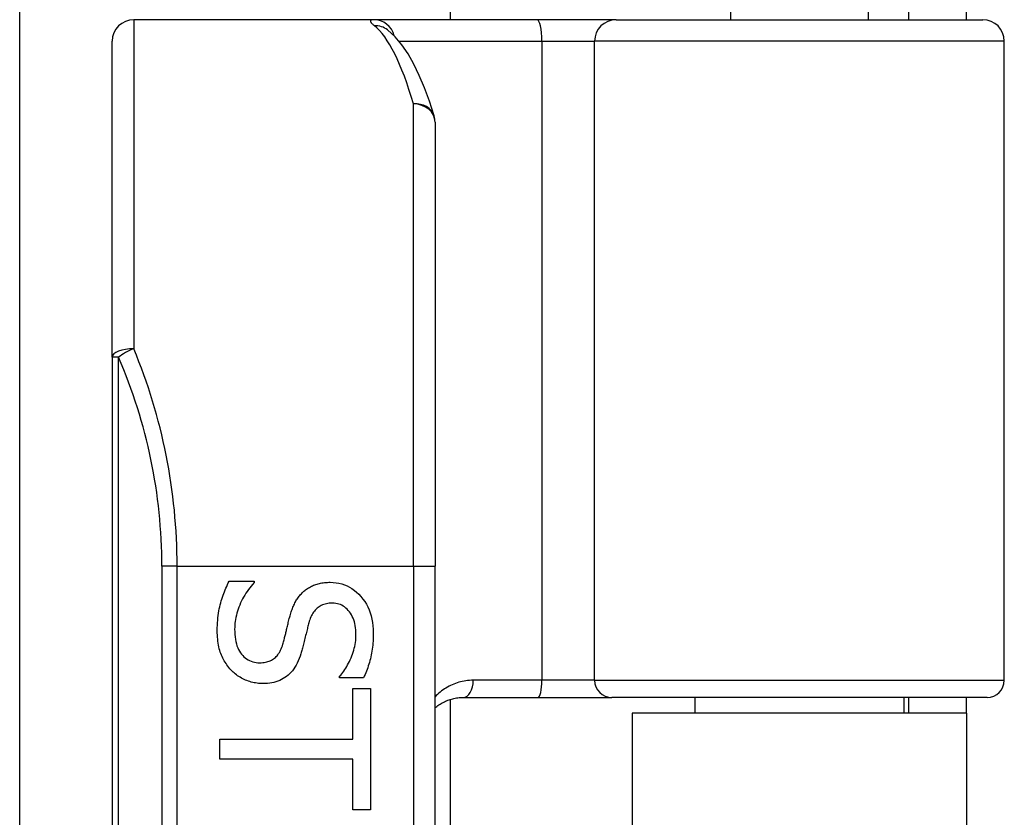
# Model space of a CAD drawing. Header units: inches. Extents: x 2.3 to 72.2, y 3.3 to 39.4.
# Tile 57 of 76: x 13.308 to 14.209, y 23.638 to 24.368. Entities that reach past the tile are written whole.
import ezdxf

# ---------------------------------------------------------------- set-up
doc = ezdxf.new("R2010")
doc.units = ezdxf.units.IN
doc.header["$MEASUREMENT"] = 0
doc.layers.add('Visible Edges(ANSI)', color=7, linetype='Continuous', lineweight=25)
doc.layers.add('Visible Tangent Edges(ANSI)', color=7, linetype='Continuous', lineweight=25)

msp = doc.modelspace()

# ---------------------------------------------------------------- linework, layer by layer
at = {"layer": 'Visible Edges(ANSI)'}
for p, q in [((13.308, 23.55306), (13.308, 26.54972)), ((13.7017, 26.54972), (13.7017, 24.36812)), ((13.95815, 24.52166), (13.95815, 24.36812)), ((14.08413, 24.52166), (14.08413, 24.36812)), ((14.12114, 24.39912), (14.12114, 24.36812)), ((14.17414, 24.36812), (14.17414, 24.39912)), ((13.63177, 24.36812), (13.41232, 24.36812)), ((13.78124, 24.36812), (13.63177, 24.36812)), ((13.85356, 24.36812), (13.78124, 24.36812)), ((13.85356, 24.36812), (14.18895, 24.36812)), ((13.64448, 24.35872), (13.64404, 24.35908)), ((13.39264, 24.05921), (13.39264, 24.34843)), ((14.20864, 23.76379), (14.20864, 24.34843)), ((13.68791, 24.27439), (13.68791, 23.86812)), ((13.39264, 24.05921), (13.39264, 22.17703)), ((13.68791, 22.36812), (13.68791, 23.86812)), ((13.49947, 23.85439), (13.52247, 23.85439)), ((13.52247, 23.85439), (13.52247, 23.85305)), ((13.60064, 23.76606), (13.60064, 23.7674)), ((13.62252, 23.76606), (13.60064, 23.76606)), ((13.6127, 23.75612), (13.629, 23.75612)), ((13.6127, 23.70989), (13.6127, 23.75612)), ((13.629, 23.75612), (13.629, 23.64535)), ((13.7017, 23.74617), (13.7017, 22.49007)), ((13.71369, 23.74804), (13.78213, 23.74804)), ((13.78213, 23.74804), (13.84963, 23.74804)), ((14.19289, 23.74804), (13.84963, 23.74804)), ((13.92567, 23.74804), (13.92567, 23.73362)), ((14.11661, 23.74804), (14.11661, 23.73362)), ((14.12114, 23.74804), (14.12114, 23.73362)), ((14.17414, 23.73362), (14.17414, 23.74804)), ((14.17414, 23.73362), (13.86814, 23.73362)), ((13.86814, 23.73362), (13.86814, 22.50262)), ((14.17414, 23.73362), (14.17414, 22.50262)), ((13.4912, 23.69158), (13.4912, 23.70989)), ((13.4912, 23.70989), (13.6127, 23.70989)), ((13.6127, 23.69158), (13.4912, 23.69158)), ((13.6127, 23.64535), (13.6127, 23.69158)), ((13.629, 23.64535), (13.6127, 23.64535))]:
    msp.add_line(p, q, dxfattribs=at)
at = {"layer": 'Visible Edges(ANSI)', "flags": 128}
for points in [[(13.68705, 24.28016), (13.68271, 24.29352), (13.67818, 24.30586), (13.67345, 24.31718), (13.66849, 24.32748), (13.66323, 24.33677), (13.6576, 24.34508), (13.65143, 24.35241), (13.64448, 24.35872)], [(13.48875, 23.80916), (13.48877, 23.81162), (13.48883, 23.81402), (13.48894, 23.81636), (13.48909, 23.81864), (13.48929, 23.82085), (13.48953, 23.82301), (13.48981, 23.8251), (13.49014, 23.82713), (13.49051, 23.82909), (13.49092, 23.831), (13.49137, 23.83284), (13.49187, 23.83462), (13.4924, 23.83636), (13.49295, 23.83809), (13.49352, 23.83979), (13.49411, 23.84148), (13.49471, 23.84315), (13.49534, 23.84481), (13.49598, 23.84645), (13.49664, 23.84807), (13.49732, 23.84967), (13.49802, 23.85126), (13.49873, 23.85283), (13.49947, 23.85439)], [(13.52247, 23.85305), (13.52108, 23.85152), (13.51975, 23.84996), (13.51846, 23.84837), (13.51723, 23.84675), (13.51606, 23.84509), (13.51493, 23.8434), (13.51386, 23.84168), (13.51284, 23.83992), (13.51188, 23.83813), (13.51096, 23.8363), (13.5101, 23.83445), (13.50929, 23.83255), (13.50854, 23.83065), (13.50786, 23.82876), (13.50724, 23.82688), (13.50669, 23.82502), (13.5062, 23.82316), (13.50578, 23.82132), (13.50542, 23.81949), (13.50512, 23.81767), (13.5049, 23.81586), (13.50473, 23.81406), (13.50464, 23.81227), (13.5046, 23.8105)], [(13.56714, 23.84445), (13.56791, 23.84514), (13.56871, 23.84581), (13.56952, 23.84645), (13.57036, 23.84707), (13.57122, 23.84765), (13.57211, 23.84822), (13.57301, 23.84875), (13.57394, 23.84926), (13.57488, 23.84974), (13.57585, 23.8502), (13.57684, 23.85063), (13.57786, 23.85104), (13.57889, 23.85141), (13.57996, 23.85175), (13.58105, 23.85206), (13.58216, 23.85234), (13.5833, 23.85258), (13.58447, 23.85279), (13.58567, 23.85297), (13.58689, 23.85312), (13.58814, 23.85323), (13.58941, 23.85332), (13.59071, 23.85336), (13.59204, 23.85338)], [(13.59204, 23.85338), (13.59479, 23.85329), (13.59747, 23.85302), (13.60007, 23.85256), (13.6026, 23.85193), (13.60506, 23.85111), (13.60743, 23.85011), (13.60974, 23.84893), (13.61196, 23.84757), (13.61412, 23.84603), (13.61619, 23.84431), (13.61819, 23.8424), (13.62012, 23.84032), (13.62193, 23.83809), (13.62358, 23.83576), (13.62508, 23.83334), (13.62642, 23.83081), (13.6276, 23.82819), (13.62862, 23.82546), (13.62949, 23.82264), (13.6302, 23.81972), (13.63075, 23.8167), (13.63114, 23.81358), (13.63138, 23.81036), (13.63146, 23.80704)], [(13.55496, 23.82167), (13.55529, 23.82285), (13.55562, 23.82401), (13.55597, 23.82515), (13.55634, 23.82626), (13.55671, 23.82736), (13.5571, 23.82844), (13.5575, 23.82949), (13.55792, 23.83053), (13.55835, 23.83154), (13.55879, 23.83253), (13.55924, 23.8335), (13.55971, 23.83445), (13.5602, 23.83538), (13.56071, 23.8363), (13.56124, 23.83719), (13.5618, 23.83807), (13.56238, 23.83893), (13.56299, 23.83977), (13.56362, 23.8406), (13.56428, 23.8414), (13.56496, 23.84219), (13.56566, 23.84296), (13.56639, 23.84371), (13.56714, 23.84445)], [(13.59394, 23.83429), (13.59251, 23.83425), (13.59113, 23.83416), (13.5898, 23.834), (13.58852, 23.83377), (13.58729, 23.83348), (13.58611, 23.83313), (13.58497, 23.83271), (13.58389, 23.83223), (13.58285, 23.83168), (13.58186, 23.83107), (13.58092, 23.83039), (13.58003, 23.82965), (13.57919, 23.82885), (13.57838, 23.82799), (13.57762, 23.82708), (13.57689, 23.82611), (13.5762, 23.82508), (13.57555, 23.824), (13.57494, 23.82286), (13.57438, 23.82166), (13.57385, 23.82041), (13.57336, 23.8191), (13.57291, 23.81773), (13.5725, 23.81631)], [(13.6156, 23.80581), (13.61556, 23.8079), (13.61543, 23.80992), (13.61523, 23.81187), (13.61494, 23.81376), (13.61456, 23.81558), (13.61411, 23.81733), (13.61357, 23.81901), (13.61294, 23.82063), (13.61224, 23.82217), (13.61145, 23.82365), (13.61058, 23.82507), (13.60962, 23.82641), (13.6086, 23.82767), (13.60753, 23.82882), (13.6064, 23.82986), (13.60523, 23.83079), (13.604, 23.83161), (13.60272, 23.83232), (13.60138, 23.83292), (13.6, 23.83341), (13.59856, 23.83379), (13.59707, 23.83407), (13.59553, 23.83423), (13.59394, 23.83429)], [(13.54871, 23.79677), (13.54901, 23.79782), (13.54929, 23.79886), (13.54957, 23.79988), (13.54984, 23.80089), (13.5501, 23.80189), (13.55036, 23.80287), (13.55061, 23.80383), (13.55085, 23.80478), (13.55108, 23.80572), (13.5513, 23.80664), (13.55152, 23.80754), (13.55173, 23.80844), (13.55194, 23.80934), (13.55216, 23.81028), (13.55239, 23.81125), (13.55263, 23.81226), (13.55289, 23.81331), (13.55315, 23.8144), (13.55343, 23.81552), (13.55371, 23.81667), (13.55401, 23.81787), (13.55432, 23.8191), (13.55464, 23.82036), (13.55496, 23.82167)], [(13.5725, 23.81631), (13.57223, 23.81532), (13.57196, 23.8143), (13.57169, 23.81324), (13.5714, 23.81214), (13.57112, 23.81101), (13.57082, 23.80984), (13.57052, 23.80864), (13.57021, 23.8074), (13.5699, 23.80612), (13.56958, 23.80481), (13.56925, 23.80346), (13.56892, 23.80207), (13.56859, 23.80068), (13.56826, 23.79934), (13.56794, 23.79803), (13.56762, 23.79677), (13.56731, 23.79554), (13.567, 23.79435), (13.56669, 23.7932), (13.56639, 23.79209), (13.5661, 23.79103), (13.56581, 23.79), (13.56552, 23.78901), (13.56524, 23.78806)], [(13.50125, 23.7732), (13.50027, 23.77432), (13.49932, 23.77545), (13.49841, 23.77661), (13.49754, 23.7778), (13.49671, 23.77901), (13.49592, 23.78024), (13.49517, 23.7815), (13.49445, 23.78278), (13.49378, 23.78409), (13.49314, 23.78543), (13.49254, 23.78678), (13.49199, 23.78817), (13.49147, 23.78959), (13.491, 23.79108), (13.49057, 23.79262), (13.49019, 23.79422), (13.48985, 23.79588), (13.48956, 23.7976), (13.48931, 23.79938), (13.48911, 23.80122), (13.48895, 23.80312), (13.48884, 23.80507), (13.48877, 23.80709), (13.48875, 23.80916)], [(13.5046, 23.8105), (13.50465, 23.80802), (13.50478, 23.80565), (13.505, 23.80337), (13.5053, 23.8012), (13.5057, 23.79913), (13.50618, 23.79717), (13.50675, 23.79531), (13.50741, 23.79355), (13.50815, 23.7919), (13.50898, 23.79035), (13.5099, 23.7889), (13.51091, 23.78755), (13.51199, 23.78631), (13.51313, 23.78518), (13.51432, 23.78416), (13.51557, 23.78324), (13.51688, 23.78243), (13.51824, 23.78173), (13.51966, 23.78114), (13.52114, 23.78066), (13.52267, 23.78028), (13.52426, 23.78001), (13.5259, 23.77985), (13.52761, 23.77979)], [(13.60064, 23.7674), (13.60163, 23.76852), (13.6026, 23.7697), (13.60355, 23.77092), (13.60448, 23.7722), (13.60539, 23.77353), (13.60627, 23.77491), (13.60714, 23.77634), (13.60798, 23.77782), (13.6088, 23.77935), (13.6096, 23.78094), (13.61038, 23.78257), (13.61113, 23.78426), (13.61185, 23.78598), (13.6125, 23.78771), (13.61309, 23.78946), (13.61361, 23.79122), (13.61408, 23.793), (13.61448, 23.79478), (13.61482, 23.79659), (13.6151, 23.7984), (13.61532, 23.80023), (13.61547, 23.80208), (13.61557, 23.80394), (13.6156, 23.80581)], [(13.63146, 23.80704), (13.63144, 23.80511), (13.63139, 23.80321), (13.63131, 23.80132), (13.6312, 23.79945), (13.63106, 23.79759), (13.63088, 23.79576), (13.63068, 23.79395), (13.63044, 23.79215), (13.63017, 23.79037), (13.62987, 23.78861), (13.62953, 23.78687), (13.62917, 23.78515), (13.62877, 23.78345), (13.62835, 23.78177), (13.62789, 23.78011), (13.62741, 23.77847), (13.6269, 23.77684), (13.62636, 23.77524), (13.62579, 23.77366), (13.6252, 23.7721), (13.62457, 23.77056), (13.62392, 23.76904), (13.62323, 23.76754), (13.62252, 23.76606)], [(13.52761, 23.77979), (13.52896, 23.77982), (13.53027, 23.77991), (13.53154, 23.78005), (13.53277, 23.78025), (13.53395, 23.7805), (13.53509, 23.78081), (13.53618, 23.78118), (13.53723, 23.7816), (13.53824, 23.78209), (13.53921, 23.78262), (13.54013, 23.78322), (13.54101, 23.78387), (13.54184, 23.78458), (13.54265, 23.78536), (13.54341, 23.7862), (13.54415, 23.78711), (13.54484, 23.78809), (13.5455, 23.78913), (13.54613, 23.79024), (13.54671, 23.79141), (13.54727, 23.79265), (13.54778, 23.79396), (13.54827, 23.79533), (13.54871, 23.79677)], [(13.56524, 23.78806), (13.56448, 23.78575), (13.56366, 23.78354), (13.56278, 23.78144), (13.56184, 23.77945), (13.56084, 23.77756), (13.55978, 23.77577), (13.55866, 23.77409), (13.55747, 23.77252), (13.55622, 23.77106), (13.55492, 23.76969), (13.55355, 23.76844), (13.55212, 23.76729), (13.55063, 23.76623), (13.54908, 23.76527), (13.54748, 23.7644), (13.54582, 23.76363), (13.5441, 23.76294), (13.54233, 23.76235), (13.5405, 23.76184), (13.53862, 23.76143), (13.53668, 23.76111), (13.53468, 23.76088), (13.53262, 23.76074), (13.53051, 23.7607)], [(13.53051, 23.7607), (13.52915, 23.76072), (13.5278, 23.76079), (13.52646, 23.7609), (13.52511, 23.76106), (13.52378, 23.76127), (13.52244, 23.76152), (13.52111, 23.76182), (13.51979, 23.76216), (13.51847, 23.76255), (13.51716, 23.76299), (13.51585, 23.76347), (13.51454, 23.76399), (13.51326, 23.76456), (13.512, 23.76516), (13.51078, 23.7658), (13.50959, 23.76648), (13.50843, 23.76719), (13.50731, 23.76794), (13.50622, 23.76873), (13.50516, 23.76955), (13.50414, 23.77041), (13.50314, 23.7713), (13.50218, 23.77224), (13.50125, 23.7732)], [(13.68792, 23.73845), (13.68879, 23.73918), (13.68968, 23.73989), (13.69059, 23.74057), (13.69152, 23.74121), (13.69247, 23.74184), (13.69344, 23.74243), (13.69442, 23.743), (13.69542, 23.74355), (13.69644, 23.74406), (13.69748, 23.74455), (13.69854, 23.74501), (13.69961, 23.74544), (13.7007, 23.74584), (13.7018, 23.7462), (13.70293, 23.74654), (13.70407, 23.74685), (13.70522, 23.74712), (13.70639, 23.74736), (13.70758, 23.74756), (13.70878, 23.74773), (13.70999, 23.74787), (13.71122, 23.74796), (13.71245, 23.74802), (13.71369, 23.74804)]]:
    msp.add_lwpolyline(points, dxfattribs=at)
at = {"layer": 'Visible Edges(ANSI)'}
for centre, radius, start, end in [((13.41232, 24.34843), 0.01969, 90, 180), ((14.18895, 24.34843), 0.01969, 0, 90), ((13.66823, 24.27439), 0.01969, 0, 17.04152), ((14.19289, 23.76379), 0.01575, 270, 0)]:
    msp.add_arc(centre, radius, start, end, dxfattribs=at)
at = {"layer": 'Visible Tangent Edges(ANSI)'}
for p, q in [((13.41232, 24.36812), (13.41232, 24.06704)), ((13.65495, 24.34843), (13.78569, 24.34843)), ((13.78569, 24.34843), (13.78569, 23.76379)), ((13.78569, 24.34843), (13.8339, 24.34843)), ((14.20864, 24.34843), (13.8339, 24.34843)), ((13.8339, 23.76379), (13.8339, 24.34843)), ((13.66823, 23.86812), (13.66823, 24.29104)), ((13.3984, 24.05921), (13.39264, 24.05921)), ((13.3984, 22.17703), (13.3984, 24.05921)), ((13.45197, 23.86812), (13.43805, 23.86812)), ((13.43805, 23.86812), (13.43805, 22.36812)), ((13.45197, 23.86812), (13.66823, 23.86812)), ((13.45197, 22.36812), (13.45197, 23.86812)), ((13.66823, 23.86812), (13.66823, 22.36812)), ((13.66823, 23.86812), (13.68791, 23.86812)), ((13.78569, 23.76379), (13.72283, 23.76379)), ((13.8339, 23.76379), (13.78569, 23.76379)), ((13.8339, 23.76379), (14.20864, 23.76379))]:
    msp.add_line(p, q, dxfattribs=at)
at = {"layer": 'Visible Tangent Edges(ANSI)', "flags": 128}
for points in [[(13.63177, 24.36812), (13.63128, 24.36811), (13.63083, 24.36808), (13.63043, 24.36803), (13.63008, 24.36797), (13.62977, 24.36788), (13.6295, 24.36778), (13.62929, 24.36765), (13.62911, 24.36751), (13.62898, 24.36734), (13.6289, 24.36716), (13.62886, 24.36696), (13.62887, 24.36674), (13.62892, 24.3665), (13.62902, 24.36624), (13.62916, 24.36596), (13.62935, 24.36566), (13.62958, 24.36535), (13.62985, 24.36501), (13.63018, 24.36466), (13.63054, 24.36428), (13.63095, 24.36389), (13.6314, 24.36349), (13.6319, 24.36306), (13.63244, 24.36262)], [(13.72283, 23.76379), (13.72113, 23.76376), (13.71944, 23.76366), (13.71776, 23.76351), (13.7161, 23.7633), (13.71446, 23.76303), (13.71283, 23.7627), (13.71123, 23.76232), (13.70966, 23.76189), (13.70811, 23.7614), (13.70658, 23.76087), (13.70508, 23.76029), (13.7036, 23.75965), (13.70215, 23.75898), (13.70072, 23.75825), (13.69932, 23.75748), (13.69794, 23.75666), (13.69659, 23.75581), (13.69527, 23.75491), (13.69398, 23.75397), (13.69271, 23.75298), (13.69147, 23.75195), (13.69026, 23.75088), (13.68908, 23.74977), (13.68792, 23.74861)]]:
    msp.add_lwpolyline(points, dxfattribs=at)
at = {"layer": 'Visible Tangent Edges(ANSI)'}
msp.add_arc((12.95774, 23.86812), 0.48031, 0, 23.44387, dxfattribs=at)
for centre, major_axis, ratio, start_param, end_param in [((13.63177, 24.34843), (0, 0.01969), 0.985236, 4.962801, 6.283185), ((13.63244, 24.34315), (0.01205, 0.01557), 0.971402, 0, 0.672693), ((13.6187, 23.86812), (0, -0.5), 0.185699, 2.578938, 2.993098), ((13.78124, 24.34843), (0, 0.01969), 0.225879, 4.712389, 6.283185), ((13.85356, 24.34843), (0, 0.01969), 0.998608, 0, 1.570796), ((13.66823, 24.27439), (0.01882, 0.00577), 0.834757, 0, 1.320298), ((13.66823, 24.27439), (0.01969, 0), 0.845842, 0, 1.570796), ((13.41232, 24.05921), (-0.01969, 0), 0.39785, 4.712389, 6.283185), ((13.41232, 24.05921), (0.01806, 0.00783), 0.369668, 1.411843, 2.276718), ((12.97166, 23.86812), (0, 0.5), 0.96063, 4.712389, 5.121562), ((13.71369, 23.76379), (0, -0.01575), 0.580671, 0, 1.570796), ((13.78213, 23.76379), (0, -0.01575), 0.225879, 0, 1.570796), ((13.84963, 23.76379), (0, -0.01575), 0.998608, 4.712389, 6.283185)]:
    msp.add_ellipse(centre, major_axis=major_axis, ratio=ratio, start_param=start_param, end_param=end_param, dxfattribs=at)

doc.saveas('drawing.dxf')
